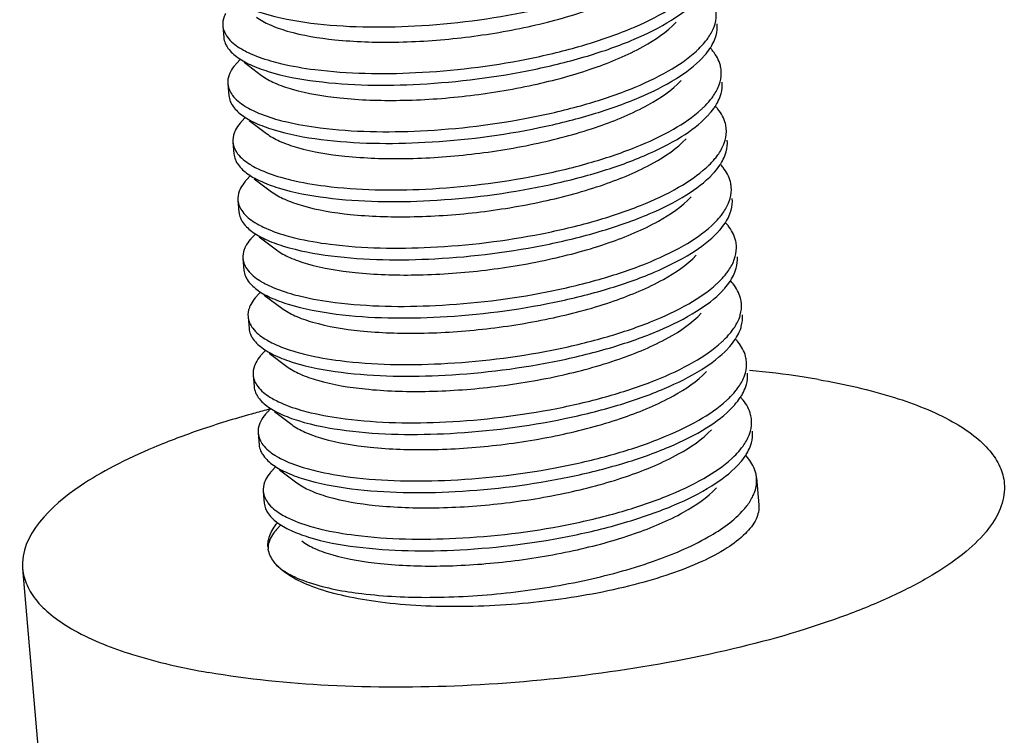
# Model space of a CAD drawing. Header units: millimetres. Extents: x -24622 to 2314, y -1603 to 2287.
# Tile 109 of 236: x -1899 to -1889, y 832 to 839. Entities that reach past the tile are written whole.
import ezdxf

# ---------------------------------------------------------------- set-up
doc = ezdxf.new("R2010")
doc.units = ezdxf.units.MM
doc.layers.add('02___PRT_ALL_AXES', color=7, linetype='Continuous')

msp = doc.modelspace()

# ---------------------------------------------------------------- linework, layer by layer
at = {"color": 7, "linetype": 'Continuous'}
for p, q in [((-1897.107, 838.7974), (-1897.1356, 838.7669)), ((-1897.0644, 838.772), (-1896.8878, 838.6395)), ((-1897.0557, 838.2068), (-1897.0843, 838.1763)), ((-1897.0132, 838.1813), (-1896.8365, 838.0488)), ((-1897.0045, 837.6161), (-1897.0331, 837.5857)), ((-1896.9619, 837.5907), (-1896.7853, 837.4582)), ((-1896.9532, 837.0255), (-1896.9819, 836.995)), ((-1896.9107, 837.0001), (-1896.7341, 836.8676)), ((-1896.902, 836.4349), (-1896.9306, 836.4044)), ((-1896.8594, 836.4095), (-1896.6828, 836.277)), ((-1896.8507, 835.8443), (-1896.8794, 835.8138)), ((-1896.8082, 835.8188), (-1896.6316, 835.6863)), ((-1896.7995, 835.2536), (-1896.8281, 835.2232)), ((-1896.757, 835.2282), (-1896.5803, 835.0957)), ((-1896.7482, 834.663), (-1896.7769, 834.6325)), ((-1896.7057, 834.6376), (-1896.5291, 834.5051)), ((-1896.697, 834.0724), (-1896.7256, 834.0419))]:
    msp.add_line(p, q, dxfattribs=at)
for centre, radius, start, end in [((-1896.7107, 839.5516), 0.7479, 237.79134, 240.0063), ((-1892.73, 838.5484), 0.5418, 38.5449, 42.71031), ((-1896.6595, 838.9609), 0.7479, 237.79134, 240.0063), ((-1892.6788, 837.9578), 0.5418, 38.5449, 42.71031), ((-1896.6082, 838.3703), 0.7479, 237.79134, 240.0063), ((-1892.6276, 837.3671), 0.5418, 38.5449, 42.71031), ((-1896.557, 837.7797), 0.7479, 237.79134, 240.0063), ((-1892.5763, 836.7765), 0.5418, 38.5449, 42.71031), ((-1896.5057, 837.1891), 0.7479, 237.79134, 240.0063), ((-1892.5251, 836.1859), 0.5418, 38.5449, 42.71031), ((-1896.4545, 836.5984), 0.7479, 237.79134, 240.0063), ((-1892.4738, 835.5952), 0.5418, 38.5449, 42.71031), ((-1896.4033, 836.0078), 0.7479, 237.79134, 240.0063), ((-1892.4226, 835.0046), 0.5418, 38.5449, 42.71031), ((-1896.352, 835.4172), 0.7479, 237.79134, 240.0063), ((-1892.3688, 834.4163), 0.5383, 38.02782, 42.84307), ((-1896.5705, 833.8723), 0.2517, 185.03612, 189.61724)]:
    msp.add_arc(centre, radius, start, end, dxfattribs=at)
for points, start_tangent, end_tangent in [([(-1896.3857, 839.1704), (-1895.3321, 839.141), (-1894.1712, 839.2904), (-1893.6309, 839.4264), (-1893.158, 839.5955), (-1892.7789, 839.7897), (-1892.5149, 839.9994)], (0.992026, -0.126034), (0.68457, 0.728947)), ([(-1896.939, 839.2301), (-1896.806, 839.1539), (-1896.6259, 839.089), (-1896.1427, 839.0009), (-1895.5351, 838.9766), (-1894.8603, 839.0211), (-1894.182, 839.1331), (-1893.5641, 839.3047), (-1893.0649, 839.5225), (-1892.7316, 839.7688)], (0.800164, -0.599781), (0.684833, 0.7287)), ([(-1896.3447, 838.6979), (-1895.3252, 838.6668), (-1894.1976, 838.8042), (-1893.6666, 838.9314), (-1893.1951, 839.0908), (-1892.8079, 839.2752), (-1892.5253, 839.4762)], (0.992026, -0.126034), (0.737009, 0.675882)), ([(-1897.1922, 839.42), (-1897.0548, 839.3396), (-1896.872, 839.2701), (-1896.3857, 839.1704)], (0.799807, -0.600258), (0.992026, -0.126034)), ([(-1896.3345, 838.5798), (-1895.2808, 838.5504), (-1894.12, 838.6998), (-1893.5796, 838.8357), (-1893.1067, 839.0049), (-1892.7277, 839.1991), (-1892.4636, 839.4088)], (0.992026, -0.126034), (0.68457, 0.728947)), ([(-1897.2533, 839.2664), (-1897.2671, 839.2351), (-1897.2805, 839.1429)], (-0.459261, -0.888301), (0.086059, -0.99629)), ([(-1892.298, 839.1235), (-1892.2848, 839.163), (-1892.2736, 839.2798)], (0.364967, 0.931021), (-0.08614, 0.996283)), ([(-1897.2805, 839.1429), (-1897.2321, 839.0255), (-1897.1094, 838.9188)], (0.086059, -0.99629), (0.845896, -0.533349)), ([(-1896.8878, 838.6395), (-1896.7547, 838.5632), (-1896.5747, 838.4984), (-1896.0915, 838.4102), (-1895.4838, 838.3859), (-1894.809, 838.4305), (-1894.1307, 838.5425), (-1893.5128, 838.7141), (-1893.0136, 838.9319), (-1892.6803, 839.1781)], (0.799736, -0.600352), (0.684441, 0.729068)), ([(-1892.2877, 839.0054), (-1892.2746, 839.0448), (-1892.2633, 839.1616)], (0.364967, 0.931021), (-0.08614, 0.996283)), ([(-1892.3881, 838.9755), (-1892.3596, 839.0125), (-1892.298, 839.1235)], (0.636014, 0.771678), (0.364967, 0.931021)), ([(-1897.2702, 839.0247), (-1897.2554, 838.9648)], (0.086059, -0.99629), (0.382203, -0.924078)), ([(-1897.2554, 838.9648), (-1897.2371, 838.9294), (-1897.141, 838.8294)], (0.382203, -0.924078), (0.799807, -0.600258)), ([(-1892.4741, 838.8856), (-1892.4504, 838.908), (-1892.3881, 838.9755)], (0.737009, 0.675882), (0.636014, 0.771678)), ([(-1892.3366, 838.9127), (-1892.322, 838.9359), (-1892.2877, 839.0054)], (0.55272, 0.833367), (0.364967, 0.931021)), ([(-1897.0846, 838.9038), (-1897.0236, 838.8717), (-1896.7952, 838.7869)], (0.865879, -0.500254), (0.960587, -0.277978)), ([(-1896.2935, 838.1073), (-1895.2739, 838.0762), (-1894.1463, 838.2136), (-1893.6153, 838.3408), (-1893.1438, 838.5002), (-1892.7566, 838.6846), (-1892.4741, 838.8856)], (0.992026, -0.126034), (0.737009, 0.675882)), ([(-1892.4124, 838.8182), (-1892.391, 838.8418), (-1892.3366, 838.9127)], (0.68457, 0.728947), (0.55272, 0.833367)), ([(-1892.2223, 838.6891), (-1892.2309, 838.7398), (-1892.3063, 838.886)], (-0.08614, 0.996283), (-0.622496, 0.782623)), ([(-1897.1356, 838.7669), (-1897.1558, 838.7441), (-1897.202, 838.6758)], (-0.684741, -0.728787), (-0.459261, -0.888301)), ([(-1897.141, 838.8294), (-1897.0036, 838.749), (-1896.8207, 838.6795), (-1896.3345, 838.5798)], (0.799807, -0.600258), (0.992026, -0.126034)), ([(-1896.7952, 838.7869), (-1896.6942, 838.7603), (-1896.3447, 838.6979)], (0.960587, -0.277978), (0.992026, -0.126034)), ([(-1896.2832, 837.9892), (-1895.2296, 837.9598), (-1894.0687, 838.1091), (-1893.5284, 838.2451), (-1893.0555, 838.4143), (-1892.6764, 838.6085), (-1892.4124, 838.8182)], (0.992026, -0.126034), (0.68457, 0.728947)), ([(-1897.202, 838.6758), (-1897.2159, 838.6445), (-1897.2292, 838.5522)], (-0.459261, -0.888301), (0.086059, -0.99629)), ([(-1892.2467, 838.5329), (-1892.2336, 838.5723), (-1892.2223, 838.6891)], (0.364967, 0.931021), (-0.08614, 0.996283)), ([(-1897.2292, 838.5522), (-1897.1808, 838.4349), (-1897.0581, 838.3281)], (0.086059, -0.99629), (0.845896, -0.533349)), ([(-1896.8365, 838.0489), (-1896.7035, 837.9726), (-1896.5234, 837.9078), (-1896.0402, 837.8196), (-1895.4326, 837.7953), (-1894.7578, 837.8399), (-1894.0795, 837.9519), (-1893.4616, 838.1235), (-1892.9624, 838.3412), (-1892.6291, 838.5875)], (0.800164, -0.599781), (0.684836, 0.728697)), ([(-1892.3368, 838.3849), (-1892.3083, 838.4219), (-1892.2467, 838.5329)], (0.636014, 0.771678), (0.364967, 0.931021)), ([(-1892.2365, 838.4148), (-1892.2233, 838.4542), (-1892.2121, 838.571)], (0.364967, 0.931021), (-0.08614, 0.996283)), ([(-1897.219, 838.4341), (-1897.2041, 838.3741)], (0.086059, -0.99629), (0.382203, -0.924078)), ([(-1897.2041, 838.3741), (-1897.1859, 838.3388), (-1897.0897, 838.2388)], (0.382203, -0.924078), (0.799807, -0.600258)), ([(-1892.4228, 838.295), (-1892.3992, 838.3174), (-1892.3368, 838.3849)], (0.737009, 0.675882), (0.636014, 0.771678)), ([(-1892.2854, 838.3221), (-1892.2708, 838.3453), (-1892.2365, 838.4148)], (0.55272, 0.833367), (0.364967, 0.931021)), ([(-1897.0897, 838.2388), (-1896.9524, 838.1584), (-1896.7695, 838.0889), (-1896.2832, 837.9892)], (0.799807, -0.600258), (0.992026, -0.126034)), ([(-1897.0334, 838.3132), (-1896.9724, 838.2811), (-1896.7439, 838.1963)], (0.865879, -0.500254), (0.960587, -0.277978)), ([(-1896.2422, 837.5167), (-1895.2227, 837.4855), (-1894.0951, 837.623), (-1893.5641, 837.7501), (-1893.0926, 837.9095), (-1892.7054, 838.094), (-1892.4228, 838.295)], (0.992026, -0.126034), (0.737009, 0.675882)), ([(-1892.3611, 838.2276), (-1892.3398, 838.2511), (-1892.2854, 838.3221)], (0.68457, 0.728947), (0.55272, 0.833367)), ([(-1892.1711, 838.0985), (-1892.1797, 838.1492), (-1892.2551, 838.2953)], (-0.08614, 0.996283), (-0.622496, 0.782623)), ([(-1897.0843, 838.1763), (-1897.1045, 838.1535), (-1897.1508, 838.0851)], (-0.684741, -0.728787), (-0.459261, -0.888301)), ([(-1896.7439, 838.1963), (-1896.6429, 838.1696), (-1896.2935, 838.1073)], (0.960587, -0.277978), (0.992026, -0.126034)), ([(-1896.232, 837.3985), (-1895.1783, 837.3691), (-1894.0175, 837.5185), (-1893.4771, 837.6545), (-1893.0042, 837.8237), (-1892.6252, 838.0179), (-1892.3611, 838.2276)], (0.992026, -0.126034), (0.68457, 0.728947)), ([(-1897.1508, 838.0851), (-1897.1646, 838.0539), (-1897.178, 837.9616)], (-0.459261, -0.888301), (0.086059, -0.99629)), ([(-1892.1955, 837.9423), (-1892.1823, 837.9817), (-1892.1711, 838.0985)], (0.364967, 0.931021), (-0.08614, 0.996283)), ([(-1897.178, 837.9616), (-1897.1296, 837.8442), (-1897.0069, 837.7375)], (0.086059, -0.99629), (0.845896, -0.533349)), ([(-1896.7853, 837.4582), (-1896.6523, 837.382), (-1896.4722, 837.3172), (-1895.989, 837.229), (-1895.3813, 837.2047), (-1894.7065, 837.2492), (-1894.0282, 837.3612), (-1893.4103, 837.5328), (-1892.9111, 837.7506), (-1892.5778, 837.9969)], (0.799736, -0.600352), (0.684441, 0.729068)), ([(-1892.2856, 837.7942), (-1892.2571, 837.8312), (-1892.1955, 837.9423)], (0.636014, 0.771678), (0.364967, 0.931021)), ([(-1892.1852, 837.8241), (-1892.1721, 837.8636), (-1892.1609, 837.9804)], (0.364967, 0.931021), (-0.08614, 0.996283)), ([(-1897.1677, 837.8435), (-1897.1529, 837.7835)], (0.086059, -0.99629), (0.382203, -0.924078)), ([(-1897.1529, 837.7835), (-1897.1346, 837.7482), (-1897.0385, 837.6481)], (0.382203, -0.924078), (0.799807, -0.600258)), ([(-1892.3716, 837.7043), (-1892.3479, 837.7267), (-1892.2856, 837.7942)], (0.737009, 0.675882), (0.636014, 0.771678)), ([(-1892.2342, 837.7315), (-1892.2196, 837.7547), (-1892.1852, 837.8241)], (0.55272, 0.833367), (0.364967, 0.931021)), ([(-1897.0385, 837.6481), (-1896.9011, 837.5677), (-1896.7182, 837.4982), (-1896.232, 837.3985)], (0.799807, -0.600258), (0.992026, -0.126034)), ([(-1896.9821, 837.7226), (-1896.9211, 837.6905), (-1896.6927, 837.6056)], (0.865879, -0.500254), (0.960587, -0.277978)), ([(-1896.191, 836.926), (-1895.1715, 836.8949), (-1894.0438, 837.0324), (-1893.5128, 837.1595), (-1893.0414, 837.3189), (-1892.6542, 837.5034), (-1892.3716, 837.7043)], (0.992026, -0.126034), (0.737009, 0.675882)), ([(-1896.1807, 836.8079), (-1895.1271, 836.7785), (-1893.9663, 836.9279), (-1893.4259, 837.0639), (-1892.953, 837.233), (-1892.5739, 837.4272), (-1892.3099, 837.6369)], (0.992026, -0.126034), (0.68457, 0.728947)), ([(-1892.3099, 837.6369), (-1892.2885, 837.6605), (-1892.2342, 837.7315)], (0.68457, 0.728947), (0.55272, 0.833367)), ([(-1892.1199, 837.5079), (-1892.1284, 837.5585), (-1892.2038, 837.7047)], (-0.08614, 0.996283), (-0.622496, 0.782623)), ([(-1897.0331, 837.5857), (-1897.0533, 837.5629), (-1897.0995, 837.4945)], (-0.684741, -0.728787), (-0.459261, -0.888301)), ([(-1896.6927, 837.6056), (-1896.5917, 837.579), (-1896.2422, 837.5167)], (0.960587, -0.277978), (0.992026, -0.126034)), ([(-1897.0995, 837.4945), (-1897.1134, 837.4632), (-1897.1267, 837.371)], (-0.459261, -0.888301), (0.086059, -0.99629)), ([(-1892.1442, 837.3516), (-1892.1311, 837.3911), (-1892.1199, 837.5079)], (0.364967, 0.931021), (-0.08614, 0.996283)), ([(-1897.1267, 837.371), (-1897.0783, 837.2536), (-1896.9556, 837.1469)], (0.086059, -0.99629), (0.845896, -0.533349)), ([(-1896.734, 836.8676), (-1896.601, 836.7913), (-1896.4209, 836.7265), (-1895.9377, 836.6384), (-1895.3301, 836.614), (-1894.6553, 836.6586), (-1893.977, 836.7706), (-1893.3591, 836.9422), (-1892.8599, 837.16), (-1892.5266, 837.4063)], (0.800164, -0.599781), (0.684833, 0.7287)), ([(-1892.2343, 837.2036), (-1892.2058, 837.2406), (-1892.1442, 837.3516)], (0.636014, 0.771678), (0.364967, 0.931021)), ([(-1892.134, 837.2335), (-1892.1208, 837.2729), (-1892.1096, 837.3897)], (0.364967, 0.931021), (-0.08614, 0.996283)), ([(-1897.1165, 837.2529), (-1897.1017, 837.1929)], (0.086059, -0.99629), (0.382203, -0.924078)), ([(-1892.1829, 837.1409), (-1892.1683, 837.164), (-1892.134, 837.2335)], (0.55272, 0.833367), (0.364967, 0.931021)), ([(-1897.1017, 837.1929), (-1897.0834, 837.1576), (-1896.9873, 837.0575)], (0.382203, -0.924078), (0.799807, -0.600258)), ([(-1892.3203, 837.1137), (-1892.2967, 837.1361), (-1892.2343, 837.2036)], (0.737009, 0.675882), (0.636014, 0.771678)), ([(-1892.2586, 837.0463), (-1892.2373, 837.0699), (-1892.1829, 837.1409)], (0.68457, 0.728947), (0.55272, 0.833367)), ([(-1896.9873, 837.0575), (-1896.8499, 836.9771), (-1896.667, 836.9076), (-1896.1807, 836.8079)], (0.799807, -0.600258), (0.992026, -0.126034)), ([(-1896.9309, 837.132), (-1896.8699, 837.0999), (-1896.6414, 837.015)], (0.865879, -0.500254), (0.960587, -0.277978)), ([(-1896.1397, 836.3354), (-1895.1202, 836.3043), (-1893.9926, 836.4417), (-1893.4616, 836.5689), (-1892.9901, 836.7283), (-1892.6029, 836.9127), (-1892.3203, 837.1137)], (0.992026, -0.126034), (0.737009, 0.675882)), ([(-1896.1295, 836.2173), (-1895.0759, 836.1879), (-1893.915, 836.3372), (-1893.3746, 836.4732), (-1892.9017, 836.6424), (-1892.5227, 836.8366), (-1892.2586, 837.0463)], (0.992026, -0.126034), (0.68457, 0.728947)), ([(-1892.0686, 836.9172), (-1892.0772, 836.9679), (-1892.1526, 837.1141)], (-0.08614, 0.996283), (-0.622496, 0.782623)), ([(-1896.9818, 836.995), (-1897.0021, 836.9722), (-1897.0483, 836.9039)], (-0.684741, -0.728787), (-0.459261, -0.888301)), ([(-1896.6414, 837.015), (-1896.5404, 836.9884), (-1896.191, 836.926)], (0.960587, -0.277978), (0.992026, -0.126034)), ([(-1897.0483, 836.9039), (-1897.0621, 836.8726), (-1897.0755, 836.7804)], (-0.459261, -0.888301), (0.086059, -0.99629)), ([(-1892.093, 836.761), (-1892.0798, 836.8004), (-1892.0686, 836.9172)], (0.364967, 0.931021), (-0.08614, 0.996283)), ([(-1897.0755, 836.7804), (-1897.0271, 836.663), (-1896.9044, 836.5563)], (0.086059, -0.99629), (0.845896, -0.533349)), ([(-1896.6828, 836.277), (-1896.5498, 836.2007), (-1896.3697, 836.1359), (-1895.8865, 836.0477), (-1895.2788, 836.0234), (-1894.604, 836.068), (-1893.9257, 836.18), (-1893.3078, 836.3516), (-1892.8087, 836.5694), (-1892.4753, 836.8156)], (0.799736, -0.600352), (0.684441, 0.729068)), ([(-1892.1831, 836.613), (-1892.1546, 836.65), (-1892.093, 836.761)], (0.636014, 0.771678), (0.364967, 0.931021)), ([(-1892.0827, 836.6429), (-1892.0696, 836.6823), (-1892.0584, 836.7991)], (0.364967, 0.931021), (-0.08614, 0.996283)), ([(-1897.0652, 836.6622), (-1897.0504, 836.6023)], (0.086059, -0.99629), (0.382203, -0.924078)), ([(-1892.1317, 836.5502), (-1892.1171, 836.5734), (-1892.0827, 836.6429)], (0.55272, 0.833367), (0.364967, 0.931021)), ([(-1897.0504, 836.6023), (-1897.0321, 836.5669), (-1896.936, 836.4669)], (0.382203, -0.924078), (0.799807, -0.600258)), ([(-1896.8796, 836.5413), (-1896.8186, 836.5092), (-1896.5902, 836.4244)], (0.865879, -0.500254), (0.960587, -0.277978)), ([(-1892.2691, 836.5231), (-1892.2454, 836.5455), (-1892.1831, 836.613)], (0.737009, 0.675882), (0.636014, 0.771678)), ([(-1892.2074, 836.4557), (-1892.1861, 836.4793), (-1892.1317, 836.5502)], (0.68457, 0.728947), (0.55272, 0.833367)), ([(-1896.936, 836.4669), (-1896.7986, 836.3865), (-1896.6157, 836.317), (-1896.1295, 836.2173)], (0.799807, -0.600258), (0.992026, -0.126034)), ([(-1896.0885, 835.7448), (-1895.069, 835.7136), (-1893.9413, 835.8511), (-1893.4103, 835.9782), (-1892.9389, 836.1376), (-1892.5517, 836.3221), (-1892.2691, 836.5231)], (0.992026, -0.126034), (0.737009, 0.675882)), ([(-1896.0782, 835.6267), (-1895.0246, 835.5972), (-1893.8638, 835.7466), (-1893.3234, 835.8826), (-1892.8505, 836.0518), (-1892.4714, 836.246), (-1892.2074, 836.4557)], (0.992026, -0.126034), (0.68457, 0.728947)), ([(-1892.0174, 836.3266), (-1892.0259, 836.3773), (-1892.1013, 836.5234)], (-0.08614, 0.996283), (-0.622496, 0.782623)), ([(-1896.9306, 836.4044), (-1896.9508, 836.3816), (-1896.997, 836.3132)], (-0.684741, -0.728787), (-0.459261, -0.888301)), ([(-1896.5902, 836.4244), (-1896.4892, 836.3977), (-1896.1397, 836.3354)], (0.960587, -0.277978), (0.992026, -0.126034)), ([(-1896.997, 836.3132), (-1897.0109, 836.282), (-1897.0242, 836.1897)], (-0.459261, -0.888301), (0.086059, -0.99629)), ([(-1892.0417, 836.1704), (-1892.0286, 836.2098), (-1892.0174, 836.3266)], (0.364967, 0.931021), (-0.08614, 0.996283)), ([(-1897.0242, 836.1897), (-1896.9758, 836.0724), (-1896.8531, 835.9656)], (0.086059, -0.99629), (0.845896, -0.533349)), ([(-1896.6315, 835.6863), (-1896.4985, 835.6101), (-1896.3184, 835.5453), (-1895.8352, 835.4571), (-1895.2276, 835.4328), (-1894.5528, 835.4774), (-1893.8745, 835.5893), (-1893.2566, 835.7609), (-1892.7574, 835.9787), (-1892.4241, 836.225)], (0.800164, -0.599781), (0.684836, 0.728697)), ([(-1892.1318, 836.0224), (-1892.1033, 836.0594), (-1892.0417, 836.1704)], (0.636014, 0.771678), (0.364967, 0.931021)), ([(-1892.0315, 836.0522), (-1892.0183, 836.0917), (-1892.0071, 836.2085)], (0.364967, 0.931021), (-0.08614, 0.996283)), ([(-1897.014, 836.0716), (-1896.9992, 836.0116)], (0.086059, -0.99629), (0.382203, -0.924078)), ([(-1892.0804, 835.9596), (-1892.0658, 835.9828), (-1892.0315, 836.0522)], (0.55272, 0.833367), (0.364967, 0.931021)), ([(-1896.9992, 836.0116), (-1896.9809, 835.9763), (-1896.8848, 835.8763)], (0.382203, -0.924078), (0.799807, -0.600258)), ([(-1896.8284, 835.9507), (-1896.7674, 835.9186), (-1896.539, 835.8338)], (0.865879, -0.500254), (0.960587, -0.277978)), ([(-1892.2178, 835.9325), (-1892.1942, 835.9548), (-1892.1318, 836.0224)], (0.737009, 0.675882), (0.636014, 0.771678)), ([(-1892.1561, 835.865), (-1892.1348, 835.8886), (-1892.0804, 835.9596)], (0.68457, 0.728947), (0.55272, 0.833367)), ([(-1896.8848, 835.8763), (-1896.7474, 835.7959), (-1896.5645, 835.7263), (-1896.0782, 835.6267)], (0.799807, -0.600258), (0.992026, -0.126034)), ([(-1896.539, 835.8338), (-1896.4379, 835.8071), (-1896.0885, 835.7448)], (0.960587, -0.277978), (0.992026, -0.126034)), ([(-1896.0372, 835.1541), (-1895.0177, 835.123), (-1893.8901, 835.2605), (-1893.3591, 835.3876), (-1892.8876, 835.547), (-1892.5004, 835.7315), (-1892.2178, 835.9325)], (0.992026, -0.126034), (0.737009, 0.675882)), ([(-1896.027, 835.036), (-1894.9734, 835.0066), (-1893.8125, 835.156), (-1893.2721, 835.292), (-1892.7992, 835.4611), (-1892.4202, 835.6554), (-1892.1561, 835.865)], (0.992026, -0.126034), (0.68457, 0.728947)), ([(-1891.9661, 835.736), (-1891.9747, 835.7867), (-1892.0501, 835.9328)], (-0.08614, 0.996283), (-0.622496, 0.782623)), ([(-1896.8793, 835.8138), (-1896.8996, 835.791), (-1896.9458, 835.7226)], (-0.684741, -0.728787), (-0.459261, -0.888301)), ([(-1891.9905, 835.5797), (-1891.9773, 835.6192), (-1891.9661, 835.736)], (0.364967, 0.931021), (-0.08614, 0.996283)), ([(-1896.9458, 835.7226), (-1896.9596, 835.6914), (-1896.973, 835.5991)], (-0.459261, -0.888301), (0.086059, -0.99629)), ([(-1896.5803, 835.0957), (-1896.4473, 835.0195), (-1896.2672, 834.9546), (-1895.784, 834.8665), (-1895.1764, 834.8421), (-1894.5016, 834.8867), (-1893.8232, 834.9987), (-1893.2053, 835.1703), (-1892.7062, 835.3881), (-1892.3728, 835.6344)], (0.799736, -0.600352), (0.684441, 0.729068)), ([(-1896.973, 835.5991), (-1896.9246, 835.4817), (-1896.8019, 835.375)], (0.086059, -0.99629), (0.845896, -0.533349)), ([(-1892.0806, 835.4317), (-1892.0521, 835.4687), (-1891.9905, 835.5797)], (0.636014, 0.771678), (0.364967, 0.931021)), ([(-1891.9802, 835.4616), (-1891.9671, 835.5011), (-1891.9559, 835.6179)], (0.364967, 0.931021), (-0.08614, 0.996283)), ([(-1896.9627, 835.481), (-1896.9479, 835.421)], (0.086059, -0.99629), (0.382203, -0.924078)), ([(-1892.0292, 835.369), (-1892.0146, 835.3922), (-1891.9802, 835.4616)], (0.55272, 0.833367), (0.364967, 0.931021)), ([(-1896.9479, 835.421), (-1896.9296, 835.3857), (-1896.8335, 835.2856)], (0.382203, -0.924078), (0.799807, -0.600258)), ([(-1896.7771, 835.3601), (-1896.7161, 835.328), (-1896.4877, 835.2431)], (0.865879, -0.500254), (0.960587, -0.277978)), ([(-1895.986, 834.5635), (-1894.9665, 834.5324), (-1893.8388, 834.6698), (-1893.3078, 834.797), (-1892.8364, 834.9564), (-1892.4492, 835.1408), (-1892.1666, 835.3418)], (0.992026, -0.126034), (0.737009, 0.675882)), ([(-1892.1666, 835.3418), (-1892.1429, 835.3642), (-1892.0806, 835.4317)], (0.737009, 0.675882), (0.636014, 0.771678)), ([(-1892.1049, 835.2744), (-1892.0836, 835.298), (-1892.0292, 835.369)], (0.68457, 0.728947), (0.55272, 0.833367)), ([(-1891.9149, 835.1454), (-1891.9234, 835.196), (-1891.9989, 835.3422)], (-0.08614, 0.996283), (-0.622496, 0.782623)), ([(-1896.8335, 835.2856), (-1896.6961, 835.2052), (-1896.5132, 835.1357), (-1896.027, 835.036)], (0.799807, -0.600258), (0.992026, -0.126034)), ([(-1896.4877, 835.2431), (-1896.3867, 835.2165), (-1896.0372, 835.1541)], (0.960587, -0.277978), (0.992026, -0.126034)), ([(-1895.9757, 834.4454), (-1894.9221, 834.416), (-1893.7613, 834.5654), (-1893.2209, 834.7013), (-1892.748, 834.8705), (-1892.369, 835.0647), (-1892.1049, 835.2744)], (0.992026, -0.126034), (0.68457, 0.728947)), ([(-1896.8281, 835.2232), (-1896.8483, 835.2003), (-1896.8945, 835.132)], (-0.684741, -0.728787), (-0.459261, -0.888301)), ([(-1891.9392, 834.9891), (-1891.9261, 835.0286), (-1891.9149, 835.1454)], (0.364967, 0.931021), (-0.08614, 0.996283)), ([(-1896.8945, 835.132), (-1896.9084, 835.1007), (-1896.9217, 835.0085)], (-0.459261, -0.888301), (0.086059, -0.99629)), ([(-1896.529, 834.5051), (-1896.396, 834.4288), (-1896.2159, 834.364), (-1895.7327, 834.2758), (-1895.1251, 834.2515), (-1894.4503, 834.2961), (-1893.772, 834.4081), (-1893.1541, 834.5797), (-1892.6549, 834.7975), (-1892.3216, 835.0437)], (0.800164, -0.599781), (0.684833, 0.7287)), ([(-1896.9217, 835.0085), (-1896.8733, 834.8911), (-1896.7506, 834.7844)], (0.086059, -0.99629), (0.845896, -0.533349)), ([(-1892.0293, 834.8411), (-1892.0008, 834.8781), (-1891.9392, 834.9891)], (0.636014, 0.771678), (0.364967, 0.931021)), ([(-1891.929, 834.871), (-1891.9158, 834.9104), (-1891.9046, 835.0272)], (0.364967, 0.931021), (-0.08614, 0.996283)), ([(-1896.9115, 834.8903), (-1896.8967, 834.8304)], (0.086059, -0.99629), (0.382203, -0.924078)), ([(-1892.1153, 834.7512), (-1892.0917, 834.7736), (-1892.0293, 834.8411)], (0.737009, 0.675882), (0.636014, 0.771678)), ([(-1891.9771, 834.7795), (-1891.9628, 834.8024), (-1891.929, 834.871)], (0.550692, 0.834708), (0.364967, 0.931021)), ([(-1896.8967, 834.8304), (-1896.8784, 834.795), (-1896.7823, 834.695)], (0.382203, -0.924078), (0.799807, -0.600258)), ([(-1896.7259, 834.7694), (-1896.6649, 834.7374), (-1896.4365, 834.6525)], (0.865879, -0.500254), (0.960587, -0.277978)), ([(-1895.9347, 833.9729), (-1894.9152, 833.9418), (-1893.7876, 834.0792), (-1893.2566, 834.2064), (-1892.7851, 834.3658), (-1892.3979, 834.5502), (-1892.1153, 834.7512)], (0.992026, -0.126034), (0.737009, 0.675882)), ([(-1892.0536, 834.6838), (-1892.0321, 834.7077), (-1891.9771, 834.7795)], (0.68457, 0.728947), (0.550692, 0.834708)), ([(-1891.8636, 834.5547), (-1891.872, 834.6044), (-1891.9448, 834.7479)], (-0.08604, 0.996292), (-0.615202, 0.78837)), ([(-1896.7823, 834.695), (-1896.6449, 834.6146), (-1896.462, 834.5451), (-1895.9757, 834.4454)], (0.799807, -0.600258), (0.992026, -0.126034)), ([(-1896.4365, 834.6525), (-1896.3354, 834.6259), (-1895.986, 834.5635)], (0.960587, -0.277978), (0.992026, -0.126034)), ([(-1895.9245, 833.8548), (-1894.8709, 833.8254), (-1893.71, 833.9747), (-1893.1696, 834.1107), (-1892.6968, 834.2799), (-1892.3177, 834.4741), (-1892.0536, 834.6838)], (0.992026, -0.126034), (0.68457, 0.728947)), ([(-1896.8433, 834.5414), (-1896.8571, 834.5101), (-1896.8705, 834.4178)], (-0.459261, -0.888301), (0.086059, -0.99629)), ([(-1896.7768, 834.6325), (-1896.7971, 834.6097), (-1896.8433, 834.5414)], (-0.684741, -0.728787), (-0.459261, -0.888301)), ([(-1891.8998, 834.3712), (-1891.8811, 834.4175), (-1891.8636, 834.5547)], (0.427116, 0.904197), (-0.08604, 0.996292)), ([(-1896.4778, 833.9145), (-1896.3448, 833.8382), (-1896.1647, 833.7734), (-1895.6815, 833.6852), (-1895.0739, 833.6609), (-1894.3991, 833.7055), (-1893.7207, 833.8175), (-1893.1028, 833.989), (-1892.6037, 834.2069), (-1892.2703, 834.4531)], (0.799736, -0.600352), (0.684441, 0.729068)), ([(-1896.8705, 834.4178), (-1896.8221, 834.3005), (-1896.6994, 834.1937)], (0.086059, -0.99629), (0.845896, -0.533349)), ([(-1891.9895, 834.237), (-1891.9622, 834.2705), (-1891.8998, 834.3712)], (0.653718, 0.756738), (0.427116, 0.904197)), ([(-1896.8602, 834.2997), (-1896.8454, 834.2397)], (0.086059, -0.99629), (0.382203, -0.924078)), ([(-1896.8454, 834.2397), (-1896.8271, 834.2044), (-1896.731, 834.1044)], (0.382203, -0.924078), (0.799807, -0.600258)), ([(-1891.84, 834.2827), (-1891.8683, 834.1371), (-1891.9771, 833.9893), (-1892.1628, 833.844), (-1892.4194, 833.7059), (-1892.7385, 833.5796), (-1893.1096, 833.4693), (-1893.9583, 833.3101), (-1894.8552, 833.249), (-1895.6841, 833.294), (-1896.0387, 833.3549), (-1896.3374, 833.4391), (-1896.5706, 833.5439), (-1896.7305, 833.6656)], (0.086962, -0.996212), (-0.684899, 0.728638)), ([(-1896.7305, 833.6656), (-1896.5954, 833.5728), (-1896.403, 833.4926), (-1895.8678, 833.3803), (-1895.1789, 833.3428), (-1894.4055, 833.387), (-1893.6257, 833.5113), (-1892.918, 833.7064), (-1892.3536, 833.9556), (-1891.9895, 834.237)], (0.730474, -0.68294), (0.653718, 0.756738)), ([(-1896.6994, 834.1937), (-1896.635, 834.1573), (-1896.3852, 834.0619)], (0.845896, -0.533349), (0.960587, -0.277978)), ([(-1896.8212, 833.8502), (-1896.821, 833.8963), (-1896.7703, 834.0373)], (-0.087685, 0.996148), (0.52635, 0.850268)), ([(-1896.7256, 834.0419), (-1896.7656, 833.9936), (-1896.8199, 833.8503)], (-0.684801, -0.72873), (-0.030457, -0.999536)), ([(-1896.7703, 834.0373), (-1896.7257, 834.0983)], (0.52635, 0.850268), (0.643447, 0.765491)), ([(-1896.731, 834.1044), (-1896.5936, 834.024), (-1896.4107, 833.9545), (-1895.9245, 833.8548)], (0.799807, -0.600258), (0.992026, -0.126034)), ([(-1896.3852, 834.0619), (-1896.2842, 834.0352), (-1895.9347, 833.9729)], (0.960587, -0.277978), (0.992026, -0.126034)), ([(-1896.7305, 833.6656), (-1896.7635, 833.7052), (-1896.8187, 833.8303)], (-0.684899, 0.728638), (-0.166999, 0.985957))]:
    msp.add_spline(points, degree=3, dxfattribs=dict(at, start_tangent=start_tangent, end_tangent=end_tangent))
at = {"layer": '02___PRT_ALL_AXES', "color": 7, "linetype": 'Continuous'}
for p, q in [((-1897.2805, 839.1429), (-1897.2702, 839.0247)), ((-1897.2292, 838.5522), (-1897.219, 838.4341)), ((-1897.178, 837.9616), (-1897.1677, 837.8435)), ((-1897.1267, 837.371), (-1897.1165, 837.2529)), ((-1897.0755, 836.7804), (-1897.0652, 836.6622)), ((-1897.0243, 836.1897), (-1897.014, 836.0716)), ((-1896.973, 835.5991), (-1896.9628, 835.481)), ((-1896.9218, 835.0085), (-1896.9115, 834.8903)), ((-1891.8636, 834.5547), (-1891.84, 834.2824)), ((-1896.8705, 834.4178), (-1896.8603, 834.2997)), ((-1899.3119, 833.6341), (-1892.7524, 758.0337))]:
    msp.add_line(p, q, dxfattribs=at)
for centre, radius, start, end in [((-1894.0248, 824.5695), 11.0384, 104.78115, 105.17781), ((-1893.9684, 824.3562), 11.259, 104.55826, 104.78173), ((-1894.0999, 824.8462), 10.7517, 105.17775, 105.58278)]:
    msp.add_arc(centre, radius, start, end, dxfattribs=at)
for points, start_tangent, end_tangent in [([(-1891.2351, 835.5526), (-1891.4024, 835.58), (-1891.9353, 835.646)], (-0.985088, 0.172054), (-0.995348, 0.096341)), ([(-1891.2351, 835.5526), (-1890.4633, 835.3697), (-1889.8745, 835.1249), (-1889.6582, 834.9829), (-1889.4974, 834.83), (-1889.394, 834.668), (-1889.3494, 834.4989)], (0.985088, -0.172054), (0.086799, -0.996226)), ([(-1896.9881, 835.2027), (-1897.5102, 835.0413), (-1897.9791, 834.8636), (-1898.3868, 834.6726), (-1898.7267, 834.4714), (-1899.3118, 833.6338)], (-0.963239, -0.268646), (0.086799, -0.996226)), ([(-1889.3494, 834.4989), (-1889.3799, 834.2717), (-1889.5098, 834.0403), (-1889.7364, 833.8095), (-1890.0553, 833.5839), (-1890.4599, 833.3679), (-1890.9423, 833.166), (-1892.1, 832.82), (-1893.4359, 832.5735), (-1894.8434, 832.4464), (-1896.2097, 832.4486), (-1897.4261, 832.5801)], (0.086799, -0.996226), (-0.985088, 0.172054)), ([(-1899.3118, 833.6338), (-1899.2672, 833.4646), (-1899.1638, 833.3026), (-1899.003, 833.1497), (-1898.7867, 833.0077), (-1898.1979, 832.763), (-1897.4261, 832.5801)], (0.086799, -0.996226), (0.985088, -0.172054))]:
    msp.add_spline(points, degree=3, dxfattribs=dict(at, start_tangent=start_tangent, end_tangent=end_tangent))

doc.saveas('drawing.dxf')
